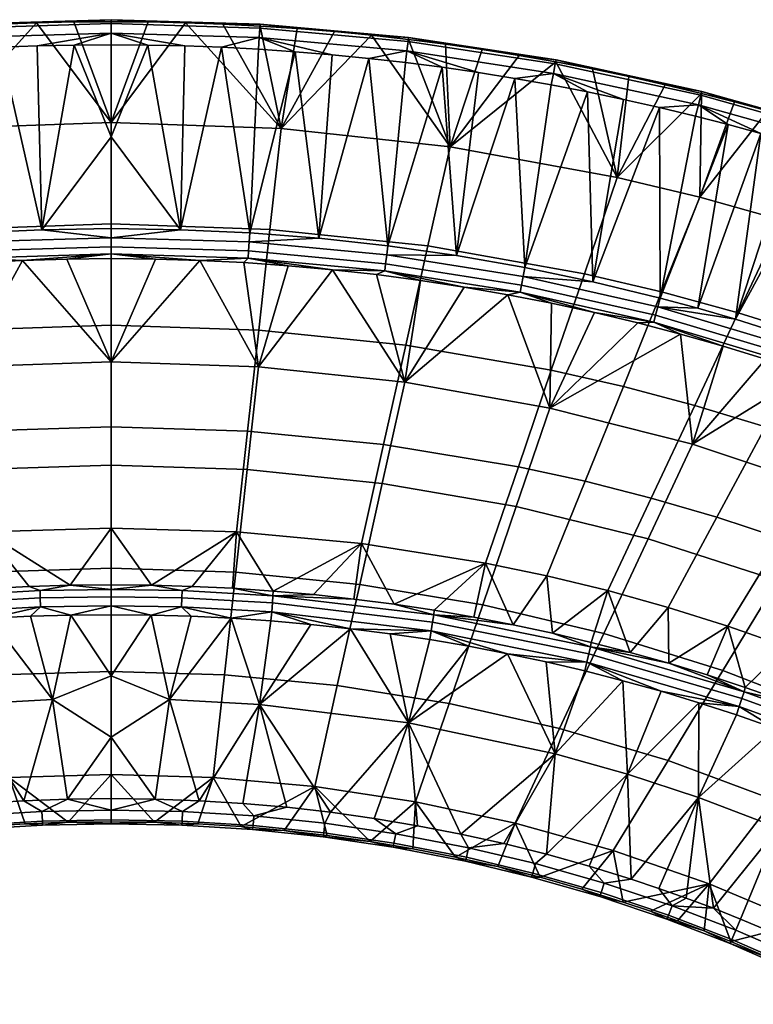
# Model space of a CAD drawing. Header units: millimetres. Extents: x -347 to 347, y -351 to 379.
# Tile 78 of 101: x -16 to 112, y 207 to 379. Entities that reach past the tile are written whole.
import ezdxf

# ---------------------------------------------------------------- set-up
doc = ezdxf.new("R2010")
doc.units = ezdxf.units.MM
doc.header["$MEASUREMENT"] = 0
doc.layers.add('sedak', color=251, linetype='Continuous')

msp = doc.modelspace()

# ---------------------------------------------------------------- meshes
at = {"layer": 'sedak'}
mesh = msp.add_polyface(dxfattribs=at)
corners = [(0, 343.48, 685.75), (-27.76, 342.52, 685.78), (-29.7, 360.15, 730.16), (0, 361.21, 730.13), (-32.53, 377.63, 774.31), (-39.02, 377.09, 774.33), (-13.02, 378.64, 774.26), (-19.53, 378.4, 774.27), (-26.03, 378.06, 774.29), (-45.5, 376.46, 774.36), (-59.24, 356.96, 730.24), (-6.51, 378.79, 774.25), (-24.23, 341.9, 784.94), (-32.2, 373.58, 781.12), (-36.31, 340.96, 784.94), (-19.33, 374.36, 781.09), (-12.12, 342.47, 784.94), (-45.04, 372.42, 781.18), (-48.36, 339.64, 784.95), (0, 358.72, 783), (-6.45, 374.74, 781.07), (-38.63, 373.05, 781.15), (-12.89, 374.6, 781.08), (-25.77, 374.02, 781.11), (-26, 377.72, 778.69), (0, 378.49, 778.66), (0, 379.18, 776.37), (-26.05, 378.41, 776.4), (-25.9, 376.04, 780.4), (0, 376.81, 780.36), (-51.9, 375.38, 778.8), (-52, 376.07, 776.51), (-51.69, 373.71, 780.5), (0, 338.23, 783.19), (0, 339.5, 784.27), (-24.03, 338.76, 784.27), (-23.96, 337.49, 783.19), (-24.13, 340.32, 784.87), (0, 341.07, 784.87), (-48.17, 338.07, 784.88)]
mesh.append_faces([[corners[k] for k in face] for face in [(0, 1, 2, 3), (4, 2, 5, 5), (6, 2, 7, 7), (7, 2, 8, 8), (8, 2, 4, 4), (5, 2, 9, 9), (6, 3, 2, 2), (10, 9, 2, 2), (11, 3, 6, 6), (12, 13, 14, 14), (15, 12, 16, 16), (17, 18, 14, 14), (19, 20, 16, 16), (17, 14, 21, 21), (20, 22, 16, 16), (13, 12, 23, 23), (23, 12, 15, 15), (21, 14, 13, 13), (15, 16, 22, 22), (24, 25, 26, 27), (28, 29, 25, 24), (30, 24, 27, 31), (32, 28, 24, 30), (27, 6, 7, 7), (26, 11, 6, 6), (27, 8, 4, 4), (27, 4, 5, 5), (27, 7, 8, 8), (27, 26, 6, 6), (27, 5, 31, 31), (29, 28, 15, 22), (22, 20, 29, 29), (23, 15, 28, 28), (28, 32, 17, 21), (28, 13, 23, 23), (21, 13, 28, 28), (33, 34, 35, 36), (37, 35, 34, 38), (38, 16, 12, 37), (37, 14, 18, 39), (37, 12, 14, 14)]])
mesh = msp.add_polyface(dxfattribs=at)
corners = [(27.76, 342.52, 685.78), (0, 343.48, 685.75), (0, 361.21, 730.13), (29.7, 360.15, 730.16), (19.53, 378.4, 774.27), (13.02, 378.64, 774.26), (6.51, 378.79, 774.25), (0, 378.83, 774.25), (39.02, 377.09, 774.33), (32.53, 377.62, 774.31), (26.03, 378.06, 774.29), (-6.51, 378.79, 774.25), (24.23, 341.9, 784.94), (36.31, 340.96, 784.94), (32.2, 373.58, 781.12), (0, 358.72, 783), (0, 342.65, 784.93), (12.12, 342.47, 784.94), (19.33, 374.36, 781.09), (6.45, 374.74, 781.07), (38.63, 373.05, 781.15), (12.89, 374.6, 781.08), (25.77, 374.02, 781.11), (0, 374.79, 781.07), (-12.12, 342.47, 784.94), (-6.45, 374.74, 781.07), (26, 377.72, 778.69), (26.05, 378.41, 776.4), (0, 379.18, 776.37), (0, 378.49, 778.66), (25.9, 376.04, 780.4), (0, 376.81, 780.36), (51.9, 375.38, 778.8), (52, 376.07, 776.51), (51.69, 373.71, 780.51)]
mesh.append_faces([[corners[k] for k in face] for face in [(0, 1, 2, 3), (4, 3, 5, 5), (6, 2, 7, 7), (2, 6, 5, 5), (8, 3, 9, 9), (9, 3, 10, 10), (10, 3, 4, 4), (2, 5, 3, 3), (7, 2, 11, 11), (12, 13, 14, 14), (15, 16, 17, 17), (18, 17, 12, 12), (15, 17, 19, 19), (14, 13, 20, 20), (19, 17, 21, 21), (14, 22, 12, 12), (22, 18, 12, 12), (18, 21, 17, 17), (19, 23, 15, 15), (15, 24, 16, 16), (25, 15, 23, 23), (26, 27, 28, 29), (30, 26, 29, 31), (32, 33, 27, 26), (34, 32, 26, 30), (28, 6, 7, 7), (27, 4, 5, 5), (28, 5, 6, 6), (27, 9, 10, 10), (27, 8, 9, 9), (27, 10, 4, 4), (27, 5, 28, 28), (27, 33, 8, 8), (31, 21, 18, 30), (31, 23, 19, 19), (18, 22, 30, 30), (21, 31, 19, 19), (22, 14, 30, 30), (30, 14, 20, 20), (28, 7, 11, 11), (25, 23, 31, 31)]])
mesh = msp.add_polyface(dxfattribs=at)
corners = [(55.37, 339.62, 685.85), (27.76, 342.52, 685.78), (29.7, 360.15, 730.16), (59.24, 356.96, 730.24), (82.71, 334.75, 685.98), (88.47, 351.61, 730.38), (77.72, 371.81, 774.54), (71.31, 372.93, 774.5), (64.88, 373.96, 774.46), (58.43, 374.89, 774.42), (84.12, 370.58, 774.59), (51.97, 375.72, 774.39), (45.5, 376.46, 774.36), (39.02, 377.09, 774.33), (72.3, 335.84, 784.97), (84.17, 333.37, 784.99), (83.26, 366.57, 781.41), (48.36, 339.64, 784.95), (60.36, 337.93, 784.96), (57.84, 370.86, 781.24), (70.58, 368.92, 781.32), (45.04, 372.42, 781.18), (36.31, 340.96, 784.94), (51.45, 371.69, 781.21), (38.63, 373.05, 781.15), (64.22, 369.94, 781.28), (76.93, 367.79, 781.37), (77.62, 371.46, 778.97), (77.77, 372.15, 776.67), (52, 376.07, 776.51), (51.9, 375.38, 778.8), (77.3, 369.8, 780.67), (51.69, 373.71, 780.51), (90.49, 369.25, 774.64), (25.9, 376.04, 780.4), (89.57, 365.25, 781.47)]
mesh.append_faces([[corners[k] for k in face] for face in [(0, 1, 2, 3), (4, 0, 3, 5), (6, 3, 7, 7), (8, 3, 9, 9), (3, 8, 7, 7), (10, 5, 6, 6), (11, 3, 12, 12), (2, 13, 12, 12), (3, 11, 9, 9), (3, 2, 12, 12), (3, 6, 5, 5), (14, 15, 16, 16), (17, 18, 19, 19), (18, 14, 20, 20), (21, 22, 17, 17), (23, 17, 19, 19), (21, 17, 23, 23), (24, 22, 21, 21), (25, 18, 20, 20), (26, 14, 16, 16), (20, 14, 26, 26), (19, 18, 25, 25), (27, 28, 29, 30), (31, 27, 30, 32), (29, 12, 13, 13), (29, 11, 12, 12), (29, 8, 9, 9), (28, 6, 7, 7), (28, 7, 8, 8), (28, 33, 10, 10), (28, 10, 6, 6), (29, 9, 11, 11), (28, 8, 29, 29), (34, 24, 21, 32), (32, 25, 20, 31), (32, 21, 23, 23), (32, 19, 25, 25), (31, 20, 26, 26), (31, 26, 16, 16), (19, 32, 23, 23), (35, 31, 16, 16)]])
mesh = msp.add_polyface(dxfattribs=at)
corners = [(96.22, 331.58, 686.07), (82.71, 334.75, 685.98), (88.47, 351.61, 730.38), (102.91, 348.13, 730.47), (109.6, 327.92, 686.16), (117.21, 344.11, 730.58), (122.85, 323.78, 686.27), (131.34, 339.56, 730.7), (103.18, 366.3, 774.75), (96.85, 367.82, 774.7), (90.49, 369.25, 774.64), (84.12, 370.58, 774.59), (108.97, 364.81, 774.81), (126.2, 359.85, 774.98), (133.22, 357.59, 775.06), (114.74, 363.24, 774.86), (120.48, 361.58, 774.92), (102.54, 328.73, 785.01), (109.1, 326.83, 785.02), (113.56, 359.27, 781.69), (122.11, 322.68, 785.04), (124.9, 355.9, 781.81), (95.94, 330.51, 785), (107.85, 360.84, 781.63), (95.86, 363.84, 781.52), (84.17, 333.37, 784.99), (119.24, 357.63, 781.75), (102.13, 362.32, 781.58), (83.26, 366.57, 781.41), (89.57, 365.25, 781.47), (103.06, 365.96, 779.19), (103.25, 366.64, 776.88), (77.77, 372.15, 776.67), (77.62, 371.46, 778.97), (102.63, 364.3, 780.89), (77.3, 369.8, 780.67), (126.05, 359.5, 779.43), (126.28, 360.18, 777.12), (125.52, 357.87, 781.13)]
mesh.append_faces([[corners[k] for k in face] for face in [(0, 1, 2, 3), (4, 0, 3, 5), (6, 4, 5, 7), (8, 2, 9, 9), (10, 9, 2, 2), (10, 2, 11, 11), (8, 12, 3, 3), (13, 14, 5, 5), (5, 15, 16, 16), (16, 13, 5, 5), (3, 12, 15, 15), (3, 2, 8, 8), (3, 15, 5, 5), (17, 18, 19, 19), (18, 20, 21, 21), (22, 17, 23, 23), (24, 25, 22, 22), (26, 18, 21, 21), (18, 26, 19, 19), (24, 22, 27, 27), (23, 17, 19, 19), (27, 22, 23, 23), (28, 25, 29, 29), (24, 29, 25, 25), (30, 31, 32, 33), (34, 30, 33, 35), (36, 37, 31, 30), (38, 36, 30, 34), (31, 8, 9, 9), (31, 12, 8, 8), (31, 9, 10, 10), (31, 15, 12, 12), (37, 16, 15, 31), (31, 10, 32, 32), (37, 13, 16, 16), (35, 29, 24, 34), (34, 19, 26, 38), (34, 27, 23, 23), (34, 23, 19, 19), (27, 34, 24, 24), (38, 26, 21, 21)]])
mesh = msp.add_polyface(dxfattribs=at)
corners = [(89.53, 315.04, 641.66), (76.94, 317.89, 641.58), (82.71, 334.75, 685.98), (96.22, 331.58, 686.07), (102, 311.74, 641.74), (109.6, 327.92, 686.16), (94.4, 295.56, 597.32), (82.84, 298.49, 597.25), (114.35, 308, 641.84), (122.85, 323.78, 686.27), (105.85, 292.23, 597.41), (97.35, 276.45, 552.98), (86.8, 279.37, 552.91), (126.55, 303.83, 641.95), (135.92, 319.16, 686.39), (117.17, 288.51, 597.51), (107.8, 273.18, 553.07), (128.36, 284.4, 597.62), (138.59, 299.23, 642.07), (126.58, 321.13, 785.04), (136.62, 352.04, 781.94), (122.11, 322.68, 785.04), (93.88, 288.41, 691.83), (101.63, 304.96, 737.03), (76.69, 311.29, 736.87), (70.82, 294.08, 691.68), (116.47, 281.12, 692.02), (126.04, 296.84, 737.25), (84.51, 327.98, 781.88), (92.05, 326.17, 781.88), (99.54, 324.21, 781.89), (106.98, 322.1, 781.9), (114.37, 319.83, 781.91), (121.73, 317.4, 781.92), (128.98, 314.81, 781.86), (136.1, 311.91, 781.39), (121.12, 319.76, 784.33), (95.17, 327.51, 784.31), (94.86, 326.29, 783.23), (120.73, 318.58, 783.26), (121.61, 321.2, 784.94), (95.55, 329, 784.92), (135.58, 314.35, 783.94), (135.02, 313.25, 782.87), (136.22, 315.73, 784.55), (71.48, 331.53, 783.21), (72.01, 334.3, 784.9), (95.94, 330.51, 785), (84.17, 333.37, 784.99), (109.1, 326.83, 785.02), (102.54, 328.73, 785.01)]
mesh.append_faces([[corners[k] for k in face] for face in [(0, 1, 2, 3), (4, 0, 3, 5), (6, 7, 0, 4), (8, 4, 5, 9), (10, 6, 4, 8), (11, 12, 6, 10), (13, 8, 9, 14), (15, 10, 8, 13), (16, 11, 10, 15), (17, 15, 13, 18), (19, 20, 21, 21), (22, 23, 24, 25), (26, 27, 23, 22), (28, 24, 29, 29), (30, 23, 31, 31), (23, 32, 31, 31), (33, 27, 34, 34), (35, 34, 27, 27), (33, 32, 23, 23), (24, 30, 29, 29), (33, 23, 27, 27), (23, 30, 24, 24), (36, 37, 38, 39), (40, 41, 37, 36), (42, 36, 39, 43), (44, 40, 36, 42), (38, 28, 29, 29), (31, 38, 30, 30), (29, 30, 38, 38), (39, 38, 31, 32), (45, 28, 38, 38), (33, 39, 32, 32), (39, 33, 34, 34), (34, 43, 39, 39), (46, 41, 47, 48), (41, 40, 21, 49), (41, 49, 50, 50), (50, 47, 41, 41), (21, 40, 19, 19), (44, 19, 40, 40)]])
mesh = msp.add_polyface(dxfattribs=at)
corners = [(-25.81, 324.89, 641.4), (-51.51, 322.28, 641.47), (-55.38, 339.62, 685.85), (-27.76, 342.52, 685.78), (-23.87, 307.26, 597.02), (-47.64, 304.94, 597.08), (-21.93, 289.63, 552.64), (-43.77, 287.59, 552.69), (0, 325.76, 641.38), (0, 343.48, 685.75), (0, 308.03, 597), (0, 290.3, 552.62), (-28.54, 279.28, 527.96), (-49.85, 276.93, 528.24), (-42.76, 277.86, 528.13), (-35.66, 278.64, 528.04), (-21.42, 279.77, 527.9), (-14.28, 280.12, 527.86), (-7.14, 280.33, 527.83), (0, 278.31, 525.38), (-12.36, 278.1, 525.41), (-12.4, 279.37, 526.49), (0, 279.58, 526.46), (-28.49, 278.46, 526.6), (-23.76, 300.53, 691.51), (-25.74, 318.48, 736.68), (-51.34, 315.79, 736.75), (-47.41, 298.12, 691.57), (-21.78, 282.58, 646.34), (-43.47, 280.45, 646.4), (0, 301.33, 691.49), (0, 319.37, 736.66), (0, 283.29, 646.32), (-23.23, 336.72, 781.82), (-30.96, 336.18, 781.83), (-38.68, 335.48, 781.83), (-46.38, 334.62, 781.84), (-15.49, 337.1, 781.82), (-7.75, 337.33, 781.82), (0, 337.41, 781.82), (-47.97, 336.52, 784.28), (-47.82, 335.26, 783.2), (-23.96, 337.49, 783.19), (-24.03, 338.76, 784.27), (-48.17, 338.07, 784.88), (-24.13, 340.32, 784.87), (0, 338.23, 783.19)]
mesh.append_faces([[corners[k] for k in face] for face in [(0, 1, 2, 3), (4, 5, 1, 0), (6, 7, 5, 4), (8, 0, 3, 9), (10, 4, 0, 8), (11, 6, 4, 10), (6, 12, 7, 7), (13, 7, 14, 14), (12, 15, 7, 7), (16, 6, 17, 17), (6, 16, 12, 12), (15, 14, 7, 7), (17, 6, 18, 18), (11, 18, 6, 6), (19, 20, 21, 22), (23, 16, 17, 21), (22, 21, 18, 18), (23, 15, 12, 12), (18, 21, 17, 17), (16, 23, 12, 12), (24, 25, 26, 27), (28, 24, 27, 29), (30, 31, 25, 24), (32, 30, 24, 28), (25, 33, 34, 34), (34, 35, 25, 25), (35, 36, 26, 26), (37, 33, 25, 25), (37, 25, 31, 31), (35, 26, 25, 25), (38, 37, 31, 31), (31, 39, 38, 38), (40, 41, 42, 43), (44, 40, 43, 45), (42, 33, 37, 37), (42, 34, 33, 33), (46, 37, 38, 38), (41, 36, 35, 35), (42, 35, 34, 34), (46, 42, 37, 37), (41, 35, 42, 42)]])
mesh = msp.add_polyface(dxfattribs=at)
corners = [(25.81, 324.89, 641.4), (0, 325.76, 641.38), (0, 343.48, 685.75), (27.76, 342.52, 685.78), (23.87, 307.26, 597.02), (0, 308.03, 597), (21.93, 289.63, 552.64), (0, 290.3, 552.62), (43.77, 287.59, 552.69), (47.63, 304.94, 597.08), (7.09, 280.33, 527.83), (28.33, 279.29, 527.96), (14.17, 280.12, 527.86), (0, 280.4, 527.82), (21.25, 279.78, 527.9), (35.39, 278.67, 528.04), (-7.14, 280.33, 527.83), (0, 279.58, 526.46), (12.4, 279.37, 526.49), (23.76, 300.53, 691.51), (25.74, 318.48, 736.68), (0, 319.37, 736.66), (0, 301.33, 691.49), (21.78, 282.58, 646.34), (0, 283.29, 646.32), (43.47, 280.45, 646.4), (47.4, 298.12, 691.57), (0, 337.41, 781.82), (7.75, 337.33, 781.82), (15.5, 337.1, 781.82), (23.23, 336.72, 781.82), (30.96, 336.18, 781.83), (38.67, 335.48, 781.83), (0, 338.23, 783.19), (-7.75, 337.33, 781.82), (0, 342.65, 784.93), (-12.12, 342.47, 784.94), (0, 341.07, 784.87), (47.97, 336.52, 784.28), (24.03, 338.76, 784.27), (23.96, 337.49, 783.19), (47.82, 335.26, 783.2), (48.17, 338.07, 784.88), (24.13, 340.32, 784.87), (0, 339.5, 784.27), (12.12, 342.47, 784.94), (24.23, 341.9, 784.94), (36.31, 340.96, 784.94)]
mesh.append_faces([[corners[k] for k in face] for face in [(0, 1, 2, 3), (4, 5, 1, 0), (6, 7, 5, 4), (8, 6, 4, 9), (6, 10, 7, 7), (8, 11, 6, 6), (12, 10, 6, 6), (10, 13, 7, 7), (12, 6, 14, 14), (6, 11, 14, 14), (8, 15, 11, 11), (16, 7, 13, 13), (17, 16, 13, 13), (10, 18, 17, 17), (17, 13, 10, 10), (10, 12, 18, 18), (19, 20, 21, 22), (23, 19, 22, 24), (25, 26, 19, 23), (27, 21, 28, 28), (28, 21, 29, 29), (29, 20, 30, 30), (31, 30, 20, 20), (20, 29, 21, 21), (20, 32, 31, 31), (33, 34, 27, 27), (35, 36, 37, 37), (38, 39, 40, 41), (42, 43, 39, 38), (33, 27, 28, 28), (40, 29, 30, 30), (40, 30, 31, 31), (33, 28, 29, 29), (40, 31, 32, 32), (33, 29, 40, 40), (33, 40, 39, 44), (43, 37, 44, 39), (35, 37, 45, 45), (37, 43, 46, 45), (43, 47, 46, 46)]])
mesh = msp.add_polyface(dxfattribs=at)
corners = [(51.5, 322.28, 641.47), (25.81, 324.89, 641.4), (27.76, 342.52, 685.78), (55.37, 339.62, 685.85), (47.63, 304.94, 597.08), (23.87, 307.26, 597.02), (76.94, 317.89, 641.58), (82.71, 334.75, 685.98), (71.18, 301.04, 597.18), (65.42, 284.18, 552.78), (43.77, 287.59, 552.69), (82.84, 298.49, 597.25), (89.53, 315.04, 641.66), (76.15, 281.95, 552.84), (86.8, 279.37, 552.91), (94.4, 295.56, 597.32), (49.47, 276.98, 528.23), (70.27, 273.41, 528.63), (63.39, 274.74, 528.48), (56.48, 275.93, 528.35), (35.39, 278.67, 528.04), (42.44, 277.9, 528.13), (47.4, 298.12, 691.57), (51.34, 315.79, 736.75), (25.74, 318.48, 736.68), (23.76, 300.53, 691.51), (70.82, 294.08, 691.68), (76.69, 311.29, 736.87), (64.95, 276.87, 646.49), (43.47, 280.45, 646.4), (86.13, 271.85, 646.62), (93.88, 288.41, 691.83), (46.37, 334.62, 781.84), (54.06, 333.61, 781.84), (38.67, 335.48, 781.83), (61.72, 332.44, 781.85), (76.95, 329.62, 781.87), (69.35, 331.11, 781.86), (84.51, 327.98, 781.88), (71.72, 332.77, 784.29), (47.97, 336.52, 784.28), (47.82, 335.26, 783.2), (71.48, 331.53, 783.21), (72.01, 334.3, 784.9), (48.17, 338.07, 784.88), (95.17, 327.51, 784.31), (94.86, 326.29, 783.23), (95.55, 329, 784.92), (23.96, 337.49, 783.19), (72.3, 335.84, 784.97), (60.36, 337.93, 784.96), (24.13, 340.32, 784.87), (48.36, 339.64, 784.95), (36.31, 340.96, 784.94), (84.17, 333.37, 784.99)]
mesh.append_faces([[corners[k] for k in face] for face in [(0, 1, 2, 3), (4, 5, 1, 0), (6, 0, 3, 7), (8, 4, 0, 6), (9, 10, 4, 8), (11, 8, 6, 12), (13, 9, 8, 11), (14, 13, 11, 15), (9, 16, 10, 10), (13, 17, 9, 9), (18, 19, 9, 9), (20, 10, 21, 21), (21, 10, 16, 16), (22, 23, 24, 25), (26, 27, 23, 22), (28, 26, 22, 29), (30, 31, 26, 28), (32, 23, 33, 33), (23, 32, 34, 34), (33, 23, 35, 35), (27, 36, 37, 37), (27, 38, 36, 36), (23, 37, 35, 35), (34, 24, 23, 23), (37, 23, 27, 27), (39, 40, 41, 42), (43, 44, 40, 39), (45, 39, 42, 46), (47, 43, 39, 45), (41, 34, 32, 32), (41, 33, 35, 35), (42, 35, 37, 37), (41, 32, 33, 33), (37, 36, 42, 42), (41, 48, 34, 34), (42, 41, 35, 35), (42, 36, 38, 38), (44, 43, 49, 50), (51, 44, 52, 53), (44, 50, 52, 52), (54, 49, 43, 43)]])
mesh = msp.add_polyface(dxfattribs=at)
corners = [(118.12, 269.57, 553.16), (107.8, 273.18, 553.07), (117.17, 288.51, 597.51), (128.36, 284.4, 597.62), (97.46, 266.68, 529.34), (97.35, 276.45, 552.98), (110.82, 262.46, 529.77), (117.69, 260.03, 530.01), (128.32, 265.62, 553.27), (104.16, 264.64, 529.55), (90.72, 268.58, 529.15), (124.5, 257.46, 530.27), (129.45, 250.09, 527.36), (128.56, 232.72, 528.58), (116.58, 237.93, 528.22), (105.28, 223.83, 529.36), (102.68, 243.21, 527.84), (122.79, 252.75, 527.1), (116.06, 255.27, 526.85), (90.23, 247.29, 527.54), (102.72, 259.77, 526.4), (90.92, 228.91, 529.16), (109.29, 257.64, 526.62), (96.11, 261.77, 526.2), (110.25, 260.53, 527.36), (123.86, 255.58, 527.86), (123.34, 254.18, 527.23), (109.78, 259.1, 526.73), (110.61, 261.7, 528.44), (124.27, 256.72, 528.94), (83.5, 268.34, 526.54), (83.15, 266.85, 525.92), (83.78, 269.55, 527.62), (131.26, 254.73, 530.53), (106.9, 265.39, 646.79), (116.47, 281.12, 692.02), (93.88, 288.41, 691.83), (86.13, 271.85, 646.62), (127.16, 257.53, 647), (138.47, 272.26, 692.25), (115.85, 242.81, 601.74), (97.33, 249.67, 601.56), (104.54, 228.09, 556.49), (87.76, 233.94, 556.33), (120.89, 221.21, 556.67), (133.85, 234.77, 601.95)]
mesh.append_faces([[corners[k] for k in face] for face in [(0, 1, 2, 3), (1, 4, 5, 5), (0, 6, 1, 1), (7, 0, 8, 8), (9, 4, 1, 1), (10, 5, 4, 4), (6, 9, 1, 1), (6, 0, 7, 7), (7, 8, 11, 11), (12, 13, 14, 14), (14, 15, 16, 16), (14, 17, 12, 12), (14, 18, 17, 17), (19, 20, 16, 16), (21, 19, 16, 16), (16, 20, 22, 22), (19, 23, 20, 20), (18, 16, 22, 22), (14, 16, 18, 18), (24, 25, 26, 27), (28, 29, 25, 24), (30, 24, 27, 31), (32, 28, 24, 30), (17, 26, 12, 12), (27, 26, 17, 18), (27, 18, 22, 22), (27, 20, 23, 23), (27, 22, 20, 20), (31, 27, 23, 23), (7, 11, 29, 29), (28, 7, 29, 29), (33, 29, 11, 11), (28, 6, 7, 7), (28, 9, 6, 6), (9, 28, 4, 4), (28, 32, 4, 4), (34, 35, 36, 37), (38, 39, 35, 34), (40, 38, 34, 41), (42, 40, 41, 43), (44, 45, 40, 42)]])
mesh = msp.add_polyface(dxfattribs=at)
corners = [(86.8, 279.37, 552.91), (77.12, 271.94, 528.79), (76.15, 281.95, 552.84), (97.35, 276.45, 552.98), (90.72, 268.58, 529.15), (70.27, 273.41, 528.63), (63.39, 274.74, 528.48), (65.42, 284.18, 552.78), (83.93, 270.33, 528.96), (56.48, 275.93, 528.35), (49.47, 276.98, 528.23), (61.1, 236.82, 528.84), (53.55, 238.28, 528.78), (51.97, 256.23, 526.84), (77.62, 250.82, 527.27), (89.46, 263.62, 526), (90.23, 247.29, 527.54), (62.52, 269.64, 525.36), (69.3, 268.34, 525.5), (82.78, 265.33, 525.82), (76.06, 266.91, 525.66), (96.11, 261.77, 526.2), (41.86, 272.72, 525.01), (48.8, 271.83, 525.11), (55.71, 270.8, 525.23), (56.2, 273.88, 525.92), (83.5, 268.34, 526.54), (83.15, 266.85, 525.92), (55.96, 272.35, 525.31), (56.38, 275.13, 527), (83.78, 269.55, 527.62), (97.46, 266.68, 529.34), (59.09, 259.66, 601.3), (64.95, 276.87, 646.49), (43.47, 280.45, 646.4), (39.53, 262.78, 601.22), (78.38, 255.29, 601.41), (86.13, 271.85, 646.62), (70.63, 238.73, 556.21), (53.22, 242.46, 556.11), (97.33, 249.67, 601.56), (106.9, 265.39, 646.79)]
mesh.append_faces([[corners[k] for k in face] for face in [(0, 1, 2, 2), (3, 4, 0, 0), (2, 1, 5, 5), (5, 6, 7, 7), (8, 1, 0, 0), (8, 0, 4, 4), (7, 9, 10, 10), (11, 12, 13, 13), (14, 15, 16, 16), (13, 14, 11, 11), (17, 18, 13, 13), (14, 19, 15, 15), (14, 20, 19, 19), (16, 15, 21, 21), (13, 22, 23, 23), (14, 13, 18, 18), (13, 24, 17, 17), (13, 23, 24, 24), (18, 20, 14, 14), (25, 26, 27, 28), (29, 30, 26, 25), (27, 21, 15, 15), (27, 19, 20, 20), (27, 20, 18, 18), (28, 17, 24, 24), (28, 23, 22, 22), (28, 24, 23, 23), (28, 18, 17, 17), (27, 15, 19, 19), (28, 27, 18, 18), (30, 29, 5, 1), (31, 30, 4, 4), (30, 8, 4, 4), (30, 1, 8, 8), (29, 6, 5, 5), (29, 10, 9, 9), (9, 6, 29, 29), (32, 33, 34, 35), (36, 37, 33, 32), (38, 36, 32, 39), (40, 41, 37, 36)]])
mesh = msp.add_polyface(dxfattribs=at)
corners = [(-15.24, 242.65, 528.6), (-10.22, 260.32, 526.5), (-7.62, 242.93, 528.59), (-22.85, 242.18, 528.62), (-25.95, 259.44, 526.57), (-30.45, 241.52, 528.65), (0, 253.74, 527.29), (-21.13, 274.54, 524.79), (-28.16, 274.06, 524.85), (0, 264.45, 526), (-7.05, 275.09, 524.72), (0, 275.16, 524.72), (-14.09, 274.89, 524.75), (-23.98, 238.37, 531.03), (-12, 239.09, 531), (-11.97, 238.39, 533.29), (-23.92, 237.67, 533.32), (-24.12, 240.05, 529.33), (-12.07, 240.76, 529.3), (0, 238.63, 533.28), (0, 238.98, 535.4), (-7.52, 238.89, 535.4), (-15.02, 238.6, 535.42), (-22.52, 238.13, 535.44), (-30.01, 237.47, 535.46), (0, 239.32, 530.99), (0, 241, 529.29), (0, 243.02, 528.58), (-36.14, 238.84, 529.37), (-28.28, 275.64, 524.92), (-12.31, 276.54, 524.8), (0, 276.74, 524.78), (-12.36, 278.1, 525.41), (0, 278.31, 525.38), (-28.4, 277.19, 525.52), (-28.49, 278.46, 526.6), (-12.4, 279.37, 526.49), (-17.83, 246.68, 556), (-19.81, 264.63, 601.17), (-39.53, 262.78, 601.22), (-35.59, 245.1, 556.04), (0, 265.24, 601.15), (0, 283.29, 646.32), (-21.78, 282.58, 646.34), (0, 247.2, 555.99)]
mesh.append_faces([[corners[k] for k in face] for face in [(0, 1, 2, 2), (0, 3, 4, 4), (5, 4, 3, 3), (6, 2, 1, 1), (7, 4, 8, 8), (9, 1, 10, 10), (11, 9, 10, 10), (1, 7, 12, 12), (1, 12, 10, 10), (4, 7, 1, 1), (1, 0, 4, 4), (13, 14, 15, 16), (17, 18, 14, 13), (19, 20, 21, 21), (15, 21, 22, 22), (16, 23, 24, 24), (22, 23, 16, 15), (15, 14, 25, 19), (15, 19, 21, 21), (14, 18, 26, 25), (0, 2, 18, 18), (27, 26, 2, 2), (18, 2, 26, 26), (18, 17, 3, 0), (17, 28, 5, 3), (29, 7, 8, 8), (30, 12, 7, 7), (30, 10, 12, 12), (30, 31, 10, 10), (31, 30, 32, 33), (30, 29, 34, 32), (29, 30, 7, 7), (32, 34, 35, 36), (37, 38, 39, 40), (41, 42, 43, 38), (44, 41, 38, 37), (23, 37, 40, 40), (23, 40, 24, 24), (37, 23, 22, 22), (21, 37, 22, 22), (44, 37, 21, 21)]])
mesh = msp.add_polyface(dxfattribs=at)
corners = [(0, 243.02, 528.58), (-7.62, 242.93, 528.59), (0, 253.74, 527.29), (-10.22, 260.32, 526.5), (0, 264.45, 526), (15.37, 242.64, 528.6), (7.69, 242.93, 528.59), (10.22, 260.32, 526.5), (6.99, 275.09, 524.72), (0, 275.16, 524.72), (13.98, 274.89, 524.75), (20.97, 274.55, 524.79), (25.95, 259.44, 526.57), (-7.05, 275.09, 524.72), (0, 276.74, 524.78), (12.31, 276.54, 524.8), (0, 278.31, 525.38), (12.36, 278.1, 525.41), (28.07, 275.66, 524.91), (0, 279.58, 526.46), (12.4, 279.37, 526.49), (28.28, 278.48, 526.6), (14.17, 280.12, 527.86), (21.25, 279.78, 527.9), (24.81, 238.3, 531.03), (24.74, 237.61, 533.32), (12.38, 238.38, 533.29), (12.41, 239.07, 531), (24.95, 239.98, 529.33), (12.49, 240.75, 529.3), (0, 238.63, 533.28), (7.58, 238.88, 535.4), (0, 238.98, 535.4), (15.16, 238.6, 535.42), (22.72, 238.12, 535.44), (0, 239.32, 530.99), (0, 241, 529.29), (23.05, 242.16, 528.62), (19.81, 264.63, 601.17), (21.78, 282.58, 646.34), (0, 283.29, 646.32), (0, 265.24, 601.15), (17.83, 246.68, 556), (0, 247.2, 555.99), (-7.52, 238.89, 535.4)]
mesh.append_faces([[corners[k] for k in face] for face in [(0, 1, 2, 2), (2, 3, 4, 4), (5, 6, 7, 7), (0, 2, 6, 6), (7, 6, 2, 2), (4, 8, 7, 7), (2, 4, 7, 7), (9, 8, 4, 4), (7, 10, 11, 11), (7, 8, 10, 10), (12, 7, 11, 11), (7, 12, 5, 5), (9, 13, 14, 14), (15, 11, 10, 10), (15, 10, 8, 8), (15, 8, 14, 14), (9, 14, 8, 8), (14, 16, 17, 15), (18, 11, 15, 15), (16, 19, 20, 17), (21, 20, 22, 23), (24, 25, 26, 27), (28, 24, 27, 29), (30, 31, 32, 32), (33, 26, 25, 34), (26, 33, 31, 31), (35, 27, 26, 30), (27, 35, 36, 29), (26, 31, 30, 30), (5, 29, 6, 6), (0, 6, 36, 36), (29, 36, 6, 6), (29, 5, 37, 28), (38, 39, 40, 41), (42, 38, 41, 43), (31, 42, 43, 43), (44, 32, 43, 43), (43, 32, 31, 31), (42, 31, 33, 33), (42, 33, 34, 34)]])
mesh = msp.add_polyface(dxfattribs=at)
corners = [(15.37, 242.64, 528.6), (25.95, 259.44, 526.57), (23.05, 242.16, 528.62), (30.71, 241.49, 528.65), (38.35, 240.62, 528.68), (51.97, 256.23, 526.84), (45.97, 239.55, 528.73), (34.91, 273.47, 524.92), (41.86, 272.72, 525.01), (20.97, 274.55, 524.79), (27.95, 274.08, 524.85), (28.19, 277.21, 525.52), (56.2, 273.88, 525.92), (55.96, 272.35, 525.31), (28.07, 275.66, 524.91), (28.28, 278.48, 526.6), (56.38, 275.13, 527), (12.31, 276.54, 524.8), (12.36, 278.1, 525.41), (42.44, 277.9, 528.13), (49.47, 276.98, 528.23), (12.4, 279.37, 526.49), (35.39, 278.67, 528.04), (28.33, 279.29, 527.96), (21.25, 279.78, 527.9), (37.16, 237.01, 531.08), (37.06, 236.32, 533.38), (24.74, 237.61, 533.32), (24.81, 238.3, 531.03), (37.38, 238.69, 529.38), (24.95, 239.98, 529.33), (49.44, 235.2, 531.15), (49.3, 234.51, 533.45), (49.74, 236.88, 529.45), (30.27, 237.44, 535.47), (22.72, 238.12, 535.44), (45.29, 235.51, 535.55), (37.79, 236.58, 535.5), (39.53, 262.78, 601.22), (43.47, 280.45, 646.4), (21.78, 282.58, 646.34), (19.81, 264.63, 601.17), (35.59, 245.1, 556.04), (17.83, 246.68, 556), (53.22, 242.46, 556.11), (59.09, 259.66, 601.3)]
mesh.append_faces([[corners[k] for k in face] for face in [(0, 1, 2, 2), (3, 2, 1, 1), (4, 1, 5, 5), (5, 6, 4, 4), (3, 1, 4, 4), (1, 7, 8, 8), (9, 10, 1, 1), (10, 7, 1, 1), (5, 1, 8, 8), (11, 12, 13, 14), (15, 16, 12, 11), (8, 7, 14, 14), (10, 14, 7, 7), (11, 14, 17, 18), (13, 8, 14, 14), (9, 14, 10, 10), (16, 15, 19, 20), (18, 21, 15, 11), (15, 22, 19, 19), (15, 23, 22, 22), (24, 23, 15, 15), (25, 26, 27, 28), (29, 25, 28, 30), (31, 32, 26, 25), (33, 31, 25, 29), (27, 34, 35, 35), (26, 36, 37, 37), (26, 37, 34, 34), (26, 34, 27, 27), (36, 26, 32, 32), (30, 3, 4, 29), (29, 4, 6, 33), (30, 2, 3, 3), (38, 39, 40, 41), (42, 38, 41, 43), (44, 45, 38, 42), (35, 42, 43, 43), (36, 44, 42, 42), (42, 35, 34, 34), (42, 34, 37, 37), (36, 42, 37, 37)]])
mesh = msp.add_polyface(dxfattribs=at)
corners = [(77.62, 250.82, 527.27), (68.63, 235.14, 528.91), (61.1, 236.82, 528.84), (76.12, 233.27, 528.99), (90.23, 247.29, 527.54), (83.55, 231.19, 529.07), (90.92, 228.91, 529.16), (45.97, 239.55, 528.73), (51.97, 256.23, 526.84), (53.55, 238.28, 528.78), (62.09, 232.76, 531.24), (61.92, 232.06, 533.54), (49.3, 234.51, 533.45), (49.44, 235.2, 531.15), (62.47, 234.43, 529.54), (49.74, 236.88, 529.45), (73.71, 229.98, 531.34), (73.5, 229.29, 533.65), (74.16, 231.65, 529.64), (85.65, 226.57, 531.46), (85.4, 225.88, 533.78), (86.18, 228.23, 529.77), (97.42, 222.64, 531.6), (97.14, 221.95, 533.92), (98.04, 224.29, 529.91), (52.76, 234.25, 535.6), (45.29, 235.51, 535.55), (67.6, 231.12, 535.73), (60.19, 232.78, 535.66), (74.97, 229.25, 535.8), (89.52, 224.92, 535.97), (82.27, 227.18, 535.88), (94.26, 223.32, 536.04), (95.74, 227.3, 529.22), (87.76, 233.94, 556.33), (97.33, 249.67, 601.56), (78.38, 255.29, 601.41), (70.63, 238.73, 556.21), (53.22, 242.46, 556.11), (104.54, 228.09, 556.49)]
mesh.append_faces([[corners[k] for k in face] for face in [(0, 1, 2, 2), (3, 1, 0, 0), (4, 5, 3, 3), (6, 5, 4, 4), (7, 8, 9, 9), (3, 0, 4, 4), (10, 11, 12, 13), (14, 10, 13, 15), (16, 17, 11, 10), (18, 16, 10, 14), (19, 20, 17, 16), (21, 19, 16, 18), (22, 23, 20, 19), (24, 22, 19, 21), (12, 25, 26, 26), (11, 27, 28, 28), (17, 29, 27, 27), (25, 12, 11, 28), (30, 31, 20, 20), (17, 27, 11, 11), (20, 31, 29, 17), (23, 32, 30, 20), (14, 1, 3, 18), (18, 3, 5, 21), (15, 9, 2, 14), (21, 6, 33, 24), (15, 7, 9, 9), (14, 2, 1, 1), (21, 5, 6, 6), (34, 35, 36, 37), (28, 37, 38, 38), (30, 39, 34, 34), (29, 34, 37, 37), (38, 25, 28, 28), (28, 27, 37, 37), (29, 31, 34, 34), (27, 29, 37, 37), (31, 30, 34, 34), (25, 38, 26, 26), (39, 30, 32, 32)]])
mesh = msp.add_polyface(dxfattribs=at)
corners = [(124.11, 215.8, 529.67), (128.56, 232.72, 528.58), (129.03, 213.42, 529.77), (117.1, 218.98, 529.55), (116.58, 237.93, 528.22), (110.01, 221.96, 529.43), (95.74, 227.3, 529.22), (102.68, 243.21, 527.84), (100.53, 225.61, 529.29), (90.92, 228.91, 529.16), (105.28, 223.83, 529.36), (108.51, 218.39, 531.75), (108.19, 217.7, 534.08), (97.14, 221.95, 533.92), (97.42, 222.64, 531.6), (109.21, 220.03, 530.06), (98.04, 224.29, 529.91), (120.39, 213.21, 531.93), (120.03, 212.52, 534.27), (121.18, 214.83, 530.25), (131.54, 207.73, 532.12), (131.14, 207.05, 534.47), (132.41, 209.34, 530.44), (98.97, 221.64, 536.1), (94.26, 223.32, 536.04), (103.64, 219.87, 536.17), (115.25, 215.05, 536.36), (108.28, 218.02, 536.24), (122.13, 211.9, 536.48), (131.75, 207.09, 536.66), (126.97, 209.54, 536.57), (133.91, 210.95, 529.86), (136.75, 213.34, 556.87), (120.89, 221.21, 556.67), (104.54, 228.09, 556.49)]
mesh.append_faces([[corners[k] for k in face] for face in [(0, 1, 2, 2), (3, 1, 0, 0), (3, 4, 1, 1), (4, 3, 5, 5), (6, 7, 8, 8), (9, 7, 6, 6), (8, 7, 10, 10), (5, 10, 4, 4), (11, 12, 13, 14), (15, 11, 14, 16), (17, 18, 12, 11), (19, 17, 11, 15), (20, 21, 18, 17), (22, 20, 17, 19), (13, 23, 24, 24), (13, 25, 23, 23), (12, 26, 27, 27), (18, 28, 26, 26), (12, 27, 25, 25), (21, 29, 30, 30), (18, 30, 28, 28), (12, 25, 13, 13), (18, 26, 12, 12), (18, 21, 30, 30), (6, 8, 16, 16), (10, 16, 8, 8), (15, 16, 10, 10), (15, 5, 3, 19), (15, 10, 5, 5), (3, 0, 19, 19), (19, 0, 2, 22), (22, 2, 31, 31), (32, 33, 28, 28), (27, 26, 33, 33), (26, 28, 33, 33), (28, 30, 32, 32), (34, 25, 27, 27), (24, 23, 34, 34), (34, 23, 25, 25), (33, 34, 27, 27)]])

doc.saveas('drawing.dxf')
